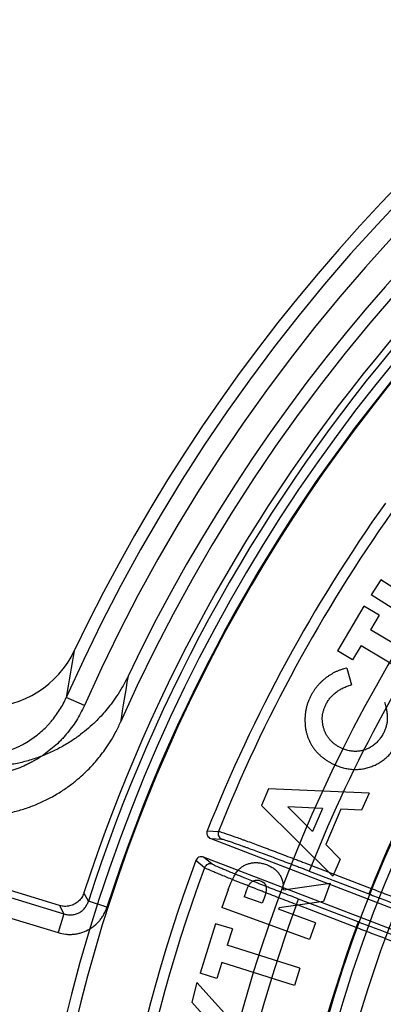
# Model space of a CAD drawing. Header units: millimetres. Extents: x 0 to 297, y 0 to 210.
# Tile 14 of 256: x 140.534 to 140.699, y 91.02 to 91.467. Entities that reach past the tile are written whole.
import ezdxf

# ---------------------------------------------------------------- set-up
doc = ezdxf.new("R2010")
doc.units = ezdxf.units.MM
doc.header["$LTSCALE"] = 16.335
doc.layers.get('0').update_dxf_attribs({"linetype": 'CONTINUOUS'})
doc.layers.add('01_GLOBAL', color=7, linetype='CONTINUOUS')
doc.layers.add('INTFCLR_144815', color=7, linetype='CONTINUOUS')

msp = doc.modelspace()

# ---------------------------------------------------------------- linework, layer by layer
at = {"color": 7, "linetype": 'Continuous'}
msp.add_circle((142.5788034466, 92.2083412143), 3.42, dxfattribs=at)
at = {"color": 9, "linetype": 'Continuous'}
msp.add_arc((142.5788034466, 92.2083412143), 3.3761688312, 182.9674534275, 267.0325465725, dxfattribs=at)
at = {"layer": '01_GLOBAL', "color": 7, "linetype": 'Continuous'}
msp.add_circle((142.5788034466, 92.2083412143), 3.465, dxfattribs=at)
at = {"layer": 'INTFCLR_144815', "color": 6, "linetype": 'Continuous'}
for p, q in [((140.6980814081, 91.2128785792), (140.6937453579, 91.20609545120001)), ((140.7339976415, 91.1899189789), (140.6980814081, 91.2128785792)), ((140.7296615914, 91.1831358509), (140.6937453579, 91.20609545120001)), ((140.6904347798, 91.20101046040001), (140.6783367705, 91.18072118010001)), ((140.6973209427, 91.19690623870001), (140.6904347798, 91.20101046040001)), ((140.6973209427, 91.19690623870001), (140.6933369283, 91.19021755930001)), ((140.7231569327, 91.1724354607), (140.6933369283, 91.19021755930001)), ((140.6891039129, 91.1831253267), (140.6852229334, 91.1766169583)), ((140.6891039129, 91.1831253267), (140.7189239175, 91.16534322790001)), ((140.6852229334, 91.1766169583), (140.6783367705, 91.18072118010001)), ((140.6825728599, 91.1728420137), (140.6847537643, 91.1652775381)), ((140.6808251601, 91.1362537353), (140.6793787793, 91.1369257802)), ((140.6755922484, 91.1297562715), (140.6772394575, 91.1289661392)), ((140.6471054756, 91.118064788), (140.6438169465, 91.11052607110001)), ((140.6927499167, 91.11602984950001), (140.6471054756, 91.118064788)), ((140.6927499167, 91.11602984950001), (140.6893755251, 91.108302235)), ((140.6438169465, 91.11052607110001), (140.6763072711, 91.0783963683)), ((140.6669826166, 91.09875433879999), (140.6558462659, 91.10982199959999)), ((140.6715247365, 91.1091436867), (140.6558462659, 91.10982199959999)), ((140.6715247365, 91.1091436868), (140.6669826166, 91.09875433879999)), ((140.6799907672, 91.108757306), (140.6730359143, 91.0928212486)), ((140.6893755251, 91.108302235), (140.6799907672, 91.108757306)), ((140.620798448, 91.0954782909), (140.7358070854, 91.05133061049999)), ((140.6796902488, 91.0861239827), (140.6730359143, 91.0928212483)), ((140.5521791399, 91.0651071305), (140.4857369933, 91.0854205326)), ((140.7325817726, 91.0429283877), (140.6175610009, 91.08708072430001)), ((140.6796902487, 91.0861239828), (140.6763072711, 91.0783963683)), ((140.628783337, 91.0722838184), (140.6258382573, 91.06422992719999)), ((140.6368114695, 91.07118478), (140.6360472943, 91.0690983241)), ((140.6538894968, 91.07224947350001), (140.6537656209, 91.0744038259)), ((140.6538894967, 91.07224947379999), (140.6750631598, 91.07519455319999)), ((140.6750631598, 91.07519455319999), (140.6720236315, 91.0669002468)), ((140.6442042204, 91.0661103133), (140.6360472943, 91.0690983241)), ((140.6450714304, 91.0684972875), (140.6442042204, 91.0661103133)), ((140.6720236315, 91.0669002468), (140.6518631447, 91.06410972)), ((140.6657041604, 91.049633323), (140.6258382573, 91.06422992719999)), ((140.6518631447, 91.06410972), (140.6516055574, 91.06340564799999)), ((140.6684861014, 91.05722355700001), (140.6516055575, 91.0634056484)), ((140.6230254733, 91.0568374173), (140.6159847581, 91.0343672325)), ((140.6306586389, 91.0544418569), (140.6230254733, 91.0568374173)), ((140.6306586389, 91.0544418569), (140.6283403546, 91.04703193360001)), ((140.6684861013, 91.0572235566), (140.6657041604, 91.049633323)), ((140.6613630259, 91.0366855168), (140.6283403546, 91.04703193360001)), ((140.6258761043, 91.039184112), (140.6236179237, 91.03197167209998)), ((140.6588987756, 91.028837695), (140.6258761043, 91.039184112)), ((140.6613630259, 91.0366855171), (140.6588987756, 91.028837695)), ((140.6236179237, 91.03197167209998), (140.6159847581, 91.0343672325)), ((140.6145440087, 91.0300979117), (140.6122514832, 91.0212197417)), ((140.6312013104, 91.0117233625), (140.6145440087, 91.0300979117)), ((140.6232590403, 91.0090186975), (140.6122514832, 91.0212197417))]:
    msp.add_line(p, q, dxfattribs=at)
at = {"layer": 'INTFCLR_144815', "color": 9, "linetype": 'Continuous'}
for p, q in [((140.5634629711, 91.1558908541), (140.5552398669, 91.15954795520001)), ((140.6192544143, 91.0989930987), (140.6243720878, 91.09876226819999)), ((140.6207984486, 91.0954782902), (140.6259085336, 91.09524170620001)), ((140.6180181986, 91.0822546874), (140.6140633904, 91.08550642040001)), ((140.6215140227, 91.083838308), (140.6175610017, 91.08708072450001)), ((140.4849080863, 91.0824595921), (140.5541750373, 91.06128256)), ((140.6665766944, 91.08327180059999), (140.6656092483, 91.0807515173)), ((140.6656092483, 91.0807515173), (140.692710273, 91.07034840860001)), ((140.6665766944, 91.08327180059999), (140.6936777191, 91.0728686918)), ((140.4823091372, 91.0739588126), (140.5515760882, 91.0527817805)), ((140.565239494, 91.06707046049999), (140.5632323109, 91.0708611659)), ((140.6936777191, 91.0728686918), (140.692710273, 91.07034840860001)), ((140.5737043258, 91.06435795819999), (140.5652391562, 91.0670706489)), ((140.6597435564, 91.06552222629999), (140.6607110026, 91.0680425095)), ((140.6878292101, 91.0576328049), (140.6607110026, 91.0680425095)), ((140.5521776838, 91.0651075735), (140.5541738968, 91.06128293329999)), ((140.686861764, 91.0551125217), (140.6597435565, 91.06552222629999)), ((140.5541750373, 91.0612825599), (140.5515760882, 91.0527817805)), ((140.6878292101, 91.0576328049), (140.686861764, 91.0551125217))]:
    msp.add_line(p, q, dxfattribs=at)
at = {"layer": 'INTFCLR_144815', "color": 6, "linetype": 'Continuous'}
for centre, radius, start, end in [((141.273551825, 90.84008959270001), 0.7917112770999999, 313.9937911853, 154.5150993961), ((141.273551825, 90.84008959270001), 0.7647112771, 312.9543589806, 154.5144414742), ((141.273551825, 90.84008959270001), 0.7590682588, 71.6563998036, 156.0440844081), ((141.273551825, 90.84008959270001), 0.7468663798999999, 70.9981667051, 162.0018332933), ((141.273551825, 90.84008959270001), 0.73941501, 108.7136429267, 257.7559644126), ((141.273551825, 90.84008959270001), 0.5949342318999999, 45.0000000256, 314.9999999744), ((141.273551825, 90.84008959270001), 0.5938695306, 44.999999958, 315.000000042), ((141.273551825, 90.84008959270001), 0.5930090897, 44.99999997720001, 315.0000000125), ((141.273551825, 90.84008959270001), 0.5750735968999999, 47.86578076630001, 312.1342192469), ((141.2739542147, 90.8392567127), 0.70434, 144.5520789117, 158.3604875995), ((140.5182375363, 91.2001014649), 0.0450126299, 270.0120030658, 334.5268850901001), ((140.6217644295, 91.09799941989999), 0.0026997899, 158.4017860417, 249.0354494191), ((141.2739542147, 90.8392567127), 0.70434, 159.5360679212, 203.3367082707), ((140.6165919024, 91.0845607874), 0.002699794, 68.9646268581, 159.4948121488)]:
    msp.add_arc(centre, radius, start, end, dxfattribs=at)
at = {"layer": 'INTFCLR_144815', "color": 9, "linetype": 'Continuous'}
for centre, radius, start, end in [((141.273551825, 90.84008959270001), 0.7861461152, 71.617857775, 156.0236179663), ((141.273551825, 90.84008959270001), 0.7771464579, 71.6178577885, 156.0236179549), ((141.273551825, 90.84008959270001), 0.743791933, 70.768222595, 162.2317774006), ((141.273551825, 90.84008959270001), 0.6197635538, 52.2436298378, 307.7563701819), ((141.273551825, 90.84008959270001), 0.7345008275, 125.9035433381, 247.5002459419), ((141.273551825, 90.84008959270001), 0.5837869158, 52.5411294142, 307.4588705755), ((141.2735517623, 90.84008963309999), 0.6625994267, 125.9035433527, 247.5002459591), ((141.2735518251, 90.84008959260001), 0.7349032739, 137.7076787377, 162.2317774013), ((141.273551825, 90.84008959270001), 0.6244004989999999, 128.484146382, 209.9999999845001), ((141.273551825, 90.84008959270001), 0.6107702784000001, 138.4596802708, 165.5403197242), ((141.2739542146, 90.8392567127), 0.6994998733, 144.6884762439, 158.2234804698), ((141.2739542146, 90.8392567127), 0.6545615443, 144.7941622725, 158.1121101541), ((141.2735518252, 90.8400895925), 0.6248520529, 144.8720266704, 158.1279733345), ((141.3195697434, 91.0393571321), 0.7737221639, 169.4710063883, 171.0634227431), ((141.3179732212, 91.03923030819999), 0.7461167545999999, 169.9734728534, 171.594447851), ((140.6268808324, 91.0977614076), 0.0027009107, 158.2505300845, 248.8994679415), ((141.2739542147, 90.8392567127), 0.6994998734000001, 159.6723536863, 203.1995351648), ((140.6205505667, 91.08131521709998), 0.0027009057, 69.1003707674, 159.645906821), ((141.2739542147, 90.8392567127), 0.6545615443, 159.7769988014, 203.0866188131), ((141.2735518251, 90.84008959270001), 0.6248520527, 159.8720266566, 203.1279733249), ((141.273551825, 90.84008959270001), 0.5799137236, 159.8664381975, 203.1335617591)]:
    msp.add_arc(centre, radius, start, end, dxfattribs=at)
at = {"layer": 'INTFCLR_144815', "color": 6, "linetype": 'Continuous'}
for points, knots in [([(140.6825728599, 91.1728420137), (140.6821365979, 91.1727319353), (140.6812666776, 91.17251243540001), (140.6799891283, 91.172106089), (140.6787402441, 91.1716446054), (140.6775278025, 91.171110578), (140.6763492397, 91.1705090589), (140.6752075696, 91.1698375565), (140.674097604, 91.1691040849), (140.6730163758, 91.16831813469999), (140.6719824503, 91.1674713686), (140.6710048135, 91.166577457), (140.670078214, 91.16564664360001), (140.6692140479, 91.16466560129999), (140.6683945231, 91.1636486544), (140.6676494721, 91.1625759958), (140.666949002, 91.161469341), (140.6665296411, 91.1607006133), (140.6663191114, 91.1603146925)], [0, 0, 0, 0, 0.0637545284, 0.1271285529, 0.1898908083, 0.252369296, 0.3147740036, 0.3773156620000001, 0.4399795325, 0.5032626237, 0.5666781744, 0.6292711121, 0.6909385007, 0.7527178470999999, 0.8144825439, 0.8759254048, 0.937711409, 1, 1, 1, 1]), ([(140.5832517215, 91.169132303), (140.5824516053, 91.1674537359), (140.5808290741, 91.16436365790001), (140.578231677, 91.1601844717), (140.5757254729, 91.1566718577), (140.5733395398, 91.1536949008), (140.5709460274, 91.1509945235), (140.5683324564, 91.1483217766), (140.5652489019, 91.14549339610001), (140.5615484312, 91.1424967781), (140.5571732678, 91.1394362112), (140.5522327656, 91.1365279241), (140.5469229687, 91.1339613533), (140.5414201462, 91.13183750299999), (140.5357657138, 91.1301717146), (140.5299959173, 91.12897370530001), (140.5241437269, 91.1282507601), (140.5202125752, 91.1280895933), (140.5182470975, 91.1280895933)], [0, 0, 0, 0, 0.0688065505, 0.1289884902, 0.1819446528, 0.2283773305, 0.2700928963, 0.3154186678, 0.3666412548, 0.4248355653, 0.4914858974, 0.564026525, 0.6367310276, 0.7094675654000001, 0.7820398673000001, 0.8546078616, 0.9272723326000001, 1, 1, 1, 1]), ([(140.6732567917, 91.1565281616), (140.67355143, 91.1570507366), (140.6741364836, 91.1580883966), (140.675216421, 91.1595089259), (140.6764323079, 91.16080902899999), (140.677807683, 91.16196961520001), (140.6793249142, 91.16300639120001), (140.680999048, 91.16389728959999), (140.6828125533, 91.1646779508), (140.6840970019, 91.16507468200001), (140.6847537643, 91.1652775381)], [0, 0, 0, 0, 0.1209075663, 0.2400821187, 0.3589485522, 0.4793823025, 0.6023770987, 0.7289638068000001, 0.8614141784, 1, 1, 1, 1]), ([(140.6663191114, 91.1603146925), (140.6660906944, 91.15985345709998), (140.6656367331, 91.1589367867), (140.6650515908, 91.1575279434), (140.6645693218, 91.1560957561), (140.66418284, 91.1546415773), (140.6638873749, 91.153165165), (140.6637051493, 91.15166662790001), (140.6635943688, 91.1501504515), (140.6636020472, 91.1486247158), (140.663682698, 91.14710770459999), (140.6638623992, 91.145621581), (140.6641388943, 91.14417677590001), (140.6644993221, 91.1427740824), (140.6649467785, 91.1414105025), (140.6654870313, 91.1400867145), (140.6661259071, 91.13880667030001), (140.6668457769, 91.13756843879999), (140.6676540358, 91.1363850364), (140.6685394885, 91.135254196), (140.6695163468, 91.1341879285), (140.6705683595, 91.1331741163), (140.6717110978, 91.132230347), (140.672919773, 91.13133150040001), (140.6742219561, 91.13050836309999), (140.675131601, 91.1300091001), (140.6755922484, 91.1297562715)], [0, 0, 0, 0, 0.0433085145, 0.0860723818, 0.1282708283, 0.1703963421, 0.2126277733, 0.2548729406, 0.2973645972, 0.3404804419, 0.3831825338, 0.4251590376, 0.4663528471, 0.5068971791, 0.5469628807, 0.5870408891, 0.6271131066, 0.6672684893, 0.7074873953, 0.7476268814, 0.7880364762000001, 0.8290927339, 0.8704804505, 0.9126823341, 0.9557820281, 1, 1, 1, 1]), ([(140.6793787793, 91.1369257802), (140.6789384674, 91.13716909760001), (140.6780738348, 91.1376468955), (140.6768853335, 91.13849975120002), (140.6758017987, 91.1394255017), (140.6748462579, 91.140455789), (140.6740002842, 91.14156845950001), (140.6732660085, 91.1427663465), (140.6726545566, 91.144057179), (140.6721623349, 91.1454204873), (140.6717942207, 91.1468227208), (140.6715695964, 91.1482349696), (140.6714803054, 91.14963837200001), (140.6715410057, 91.151037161), (140.6717499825, 91.1524295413), (140.6721030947, 91.1538132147), (140.6726048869, 91.15518943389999), (140.6730369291, 91.1560766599), (140.6732567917, 91.1565281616)], [0, 0, 0, 0, 0.065841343, 0.1292914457, 0.1912182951, 0.2522226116, 0.3129533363, 0.374031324, 0.435904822, 0.4997039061, 0.5636240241, 0.6255009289, 0.6867202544, 0.7475064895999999, 0.8085280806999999, 0.8708090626, 0.934255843, 1, 1, 1, 1]), ([(140.6997453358, 91.1574383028), (140.6998583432, 91.1570523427), (140.700078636, 91.1562999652), (140.7003778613, 91.15519200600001), (140.700603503, 91.15412399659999), (140.7008007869, 91.1531066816), (140.7009228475, 91.15213382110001), (140.7010187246, 91.1512123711), (140.7010382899, 91.15033470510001), (140.7010235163, 91.1492283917), (140.70084941, 91.14787626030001), (140.7004947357, 91.1462735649), (140.6999390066, 91.1446792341), (140.6994411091, 91.14365558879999), (140.6991872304, 91.14313363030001)], [0, 0, 0, 0, 0.08180034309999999, 0.1594588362, 0.2333335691, 0.3037802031, 0.3701372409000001, 0.4326959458, 0.4920982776, 0.5485763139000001, 0.6576061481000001, 0.7686073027, 0.8820124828, 1, 1, 1, 1]), ([(140.5140645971, 91.1055081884), (140.5159635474, 91.1055081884), (140.5197633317, 91.1056586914), (140.5254291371, 91.1063349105), (140.5310283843, 91.10745845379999), (140.5365213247, 91.1090223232), (140.5418706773, 91.1110152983), (140.5470442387, 91.11342447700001), (140.5519579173, 91.1162054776), (140.5564030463, 91.119200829), (140.5602415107, 91.1222100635), (140.5634480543, 91.12506868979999), (140.5661397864, 91.1277522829), (140.5684684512, 91.1303159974), (140.570660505, 91.1329638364), (140.5728905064, 91.13593849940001), (140.5752359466, 91.1394529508), (140.5776448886, 91.1435999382), (140.5791393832, 91.14664991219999), (140.5798711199, 91.14829682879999)], [0, 0, 0, 0, 0.0686391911, 0.1372843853, 0.2060439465, 0.2748440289, 0.3435056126, 0.412168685, 0.4809133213, 0.5473740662, 0.6057245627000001, 0.657080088, 0.7025579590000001, 0.7430497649, 0.7822234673, 0.8267666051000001, 0.8773716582, 0.9348594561, 1, 1, 1, 1]), ([(140.6991872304, 91.14313363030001), (140.6988525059, 91.1425433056), (140.6981935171, 91.14138110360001), (140.6969676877, 91.1398191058), (140.6955826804, 91.1384453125), (140.6942903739, 91.1374734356), (140.6931985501, 91.1368005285), (140.6923580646, 91.13635865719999), (140.6915014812, 91.1359792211), (140.6906240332, 91.1356732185), (140.6897330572, 91.13541962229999), (140.6888258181, 91.1352340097), (140.6879000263, 91.1351007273), (140.6866435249, 91.1350237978), (140.6850488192, 91.1350896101), (140.6831374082, 91.13542866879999), (140.6817350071, 91.1358737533), (140.6809746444, 91.1361893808), (140.6808251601, 91.1362537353)], [0, 0, 0, 0, 0.0938605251, 0.1847879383, 0.2739026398, 0.3633094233, 0.4079653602, 0.4513963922, 0.4946934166, 0.5375602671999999, 0.5799666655, 0.6228701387, 0.6656893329, 0.7093709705, 0.7970267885, 0.8859633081, 0.9774572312, 1, 1, 1, 1]), ([(140.6772394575, 91.1289661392), (140.6774193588, 91.12888415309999), (140.6783058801, 91.1284903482), (140.6799232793, 91.12788914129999), (140.6821069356, 91.12731429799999), (140.6842859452, 91.1269524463), (140.6864563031, 91.1268351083), (140.6886235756, 91.1269359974), (140.6907809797, 91.1272756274), (140.6929155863, 91.1278325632), (140.6949811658, 91.1286003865), (140.6969461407, 91.12956574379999), (140.6987821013, 91.1307332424), (140.7004991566, 91.1320857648), (140.7020857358, 91.13363519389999), (140.7035505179, 91.1353723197), (140.7048978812, 91.137300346), (140.7056707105, 91.13869567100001), (140.706064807, 91.13940720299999)], [0, 0, 0, 0, 0.0174242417, 0.08549509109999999, 0.1517474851, 0.2161399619, 0.2797947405, 0.3429196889, 0.4069838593, 0.4718884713, 0.5370073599, 0.6008482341, 0.6644500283, 0.728379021, 0.7931222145, 0.8595165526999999, 0.92836187, 1, 1, 1, 1]), ([(140.628783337, 91.0722838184), (140.6289809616, 91.0728143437), (140.6293609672, 91.0738344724), (140.6299531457, 91.0752905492), (140.6305458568, 91.0766123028), (140.6311257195, 91.0778058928), (140.6316986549, 91.0788650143), (140.6322666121, 91.0797877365), (140.6328209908, 91.0805856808), (140.6333885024, 91.0812571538), (140.6339693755, 91.0818394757), (140.6345802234, 91.08235399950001), (140.6352262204, 91.0828185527), (140.6359039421, 91.08323460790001), (140.6366240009, 91.08358242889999), (140.6373707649, 91.08389984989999), (140.6381648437, 91.0841407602), (140.6389827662, 91.08434979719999), (140.6398263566, 91.0844978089), (140.6406879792, 91.0845712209), (140.6415603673, 91.0845921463), (140.6424437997, 91.084535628), (140.6433394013, 91.0844260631), (140.6442487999, 91.0842443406), (140.6451687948, 91.08399484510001), (140.6457766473, 91.0837843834), (140.6460846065, 91.0836777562)], [0, 0, 0, 0, 0.0712033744, 0.1369145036, 0.1976608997, 0.2533641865, 0.3037839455, 0.3490393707, 0.3895890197, 0.42586273, 0.4594621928, 0.4929244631, 0.526192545, 0.5594684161, 0.5927929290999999, 0.6266861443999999, 0.6614102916, 0.6970315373, 0.7328360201, 0.7689791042, 0.8057037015, 0.8424847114, 0.8802135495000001, 0.9191126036, 0.9590196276, 1, 1, 1, 1]), ([(140.6460846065, 91.0836777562), (140.6464042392, 91.0835565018), (140.6470327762, 91.0833180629), (140.6479243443, 91.0828874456), (140.6487495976, 91.08241117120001), (140.6495254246, 91.08190789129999), (140.6502235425, 91.0813369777), (140.6508728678, 91.08073550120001), (140.6514622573, 91.08009093), (140.6519763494, 91.07939062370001), (140.6524312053, 91.0786516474), (140.6528305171, 91.0778721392), (140.6531686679, 91.07704613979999), (140.6534257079, 91.076168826), (140.653641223, 91.0752872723), (140.6537302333, 91.07469174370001), (140.6537656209, 91.0744038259)], [0, 0, 0, 0, 0.08042565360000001, 0.1581518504, 0.2326746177, 0.3045981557, 0.3754988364, 0.4446009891, 0.5127910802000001, 0.5806877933, 0.6487313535, 0.7168115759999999, 0.7866062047, 0.8584129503, 0.9317698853, 1, 1, 1, 1]), ([(140.6368114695, 91.07118478), (140.6369881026, 91.071649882), (140.6373112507, 91.07250078), (140.6378025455, 91.0736419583), (140.6382658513, 91.0745264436), (140.6387196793, 91.0751820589), (140.6391825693, 91.0756668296), (140.6396766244, 91.0760386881), (140.6402173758, 91.076328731), (140.640801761, 91.0765220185), (140.6414114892, 91.07663597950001), (140.6420401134, 91.0766533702), (140.6426819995, 91.0765687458), (140.6430983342, 91.076432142), (140.6433112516, 91.0763622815)], [0, 0, 0, 0, 0.1571415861, 0.2874884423, 0.3922534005, 0.4720204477, 0.5385160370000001, 0.6030657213, 0.6665622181, 0.7314591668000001, 0.7967140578, 0.8618310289, 0.9293390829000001, 1, 1, 1, 1]), ([(140.6433112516, 91.0763622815), (140.6436466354, 91.07622032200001), (140.6442766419, 91.07595365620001), (140.6450844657, 91.0753806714), (140.6456516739, 91.0746626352), (140.6459422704, 91.0739732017), (140.6460557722, 91.0733666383), (140.6460745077, 91.0728446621), (140.6460503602, 91.0722640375), (140.6459577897, 91.07162504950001), (140.645819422, 91.0709288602), (140.6456282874, 91.07016928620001), (140.6453814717, 91.06934894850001), (140.6451773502, 91.0687882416), (140.6450714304, 91.0684972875)], [0, 0, 0, 0, 0.1175050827, 0.2207290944, 0.3162083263, 0.4094804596, 0.4593646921, 0.5149275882, 0.5778814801, 0.6469456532, 0.7233095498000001, 0.8072050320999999, 0.8999575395, 1, 1, 1, 1]), ([(140.5632323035, 91.07086126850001), (140.5631122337, 91.0704916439), (140.5628258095, 91.0697694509), (140.5622612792, 91.0687526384), (140.5615716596, 91.0678212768), (140.560768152, 91.0669895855), (140.5598667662, 91.0662698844), (140.5588815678, 91.06567419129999), (140.5578278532, 91.0652154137), (140.5567253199, 91.0648967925), (140.5555911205, 91.064721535), (140.5544430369, 91.0646944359), (140.5532969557, 91.06481603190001), (140.5525478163, 91.0649943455), (140.5521791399, 91.0651071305)], [0, 0, 0, 0, 0.0844091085, 0.1681943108, 0.2519227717, 0.3353801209, 0.4186609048, 0.5017549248, 0.5847037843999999, 0.6675487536, 0.7503371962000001, 0.8332810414, 0.9162631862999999, 1, 1, 1, 1]), ([(140.6936777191, 91.0728686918), (140.6948669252, 91.0724109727), (140.6972456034, 91.0714932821), (140.7008001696, 91.0701162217), (140.704317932, 91.0687477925), (140.7077476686, 91.06740793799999), (140.7110519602, 91.06611069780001), (140.714209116, 91.0648649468), (140.7172130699, 91.06367345), (140.7200483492, 91.0625423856), (140.7226849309, 91.0614836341), (140.7251038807, 91.0605045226), (140.7272921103, 91.0596110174), (140.7292420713, 91.0588058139), (140.7309380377, 91.0580972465), (140.7323623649, 91.05748726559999), (140.733513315, 91.0569918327), (140.7344764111, 91.0565319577), (140.7350957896, 91.0562848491), (140.7353602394, 91.05607511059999)], [0, 0, 0, 0, 0.085049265, 0.17016907, 0.2544288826, 0.3369797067, 0.4159327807, 0.4913591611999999, 0.5635131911, 0.6316257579, 0.6951004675, 0.7531483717, 0.8058019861, 0.8528569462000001, 0.8939622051, 0.9284633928, 0.9563192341, 0.9774719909, 1, 1, 1, 1]), ([(140.7290750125, 91.03970153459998), (140.7287225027, 91.0397234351), (140.7280617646, 91.03997009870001), (140.7269791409, 91.0402912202), (140.7257281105, 91.04071708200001), (140.7242034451, 91.041238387), (140.7224177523, 91.0418662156), (140.7203795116, 91.04259194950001), (140.7181015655, 91.0434129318), (140.7156083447, 91.04431996), (140.7129213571, 91.0453056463), (140.7100573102, 91.0463633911), (140.7070284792, 91.0474886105), (140.7038588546, 91.0486724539), (140.7005827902, 91.04990243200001), (140.6972271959, 91.05116841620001), (140.6938166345, 91.0524605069), (140.6903538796, 91.053777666), (140.6880323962, 91.0546643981), (140.6868617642, 91.0551125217)], [0, 0, 0, 0, 0.023573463, 0.046176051, 0.07570244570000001, 0.1116427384, 0.1537714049, 0.2020217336, 0.2560558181, 0.3153827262, 0.37910088, 0.4470834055, 0.5191622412, 0.5947582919, 0.6729127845, 0.7527245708, 0.8341351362, 0.9163375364, 1, 1, 1, 1])]:
    msp.add_open_spline(points, degree=3, knots=knots, dxfattribs=at)
at = {"layer": 'INTFCLR_144815', "color": 9, "linetype": 'Continuous'}
for points, knots in [([(140.5141158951, 91.1328115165), (140.515203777, 91.13281156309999), (140.5173806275, 91.13289072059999), (140.5216918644, 91.1333621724), (140.5269823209, 91.13452963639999), (140.5315391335, 91.1362511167), (140.5344542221, 91.1376629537), (140.5363696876, 91.1386778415), (140.5396060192, 91.14062364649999), (140.5430541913, 91.1432399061), (140.5458003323, 91.1458332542), (140.5472939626, 91.1474049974), (140.5494385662, 91.1498317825), (140.5523245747, 91.15375643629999), (140.5543624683, 91.1575747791), (140.5552398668, 91.15954795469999)], [0, 0, 0, 0, 0.0629523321, 0.125914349, 0.2507892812, 0.3753151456, 0.4067215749, 0.4381986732, 0.5007235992, 0.6250883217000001, 0.6876526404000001, 0.7191419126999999, 0.7505277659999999, 0.8750390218, 1, 1, 1, 1]), ([(140.5634629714, 91.1558908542), (140.5623999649, 91.1535008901), (140.5599551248, 91.14893287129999), (140.5565166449, 91.1442519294), (140.5539312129, 91.14132611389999), (140.5521279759, 91.1394290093), (140.5488271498, 91.1363153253), (140.5447162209, 91.13319734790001), (140.5408306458, 91.13085958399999), (140.5385191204, 91.1296350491), (140.5350005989, 91.1279320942), (140.5295685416, 91.12588428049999), (140.5232365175, 91.1244810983), (140.51803063, 91.1239114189), (140.5154237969, 91.1238170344), (140.514115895, 91.1238169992)], [0, 0, 0, 0, 0.1250000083, 0.2500000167, 0.2812500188, 0.3125000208, 0.375000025, 0.5000000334, 0.5625000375, 0.5937500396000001, 0.6250000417, 0.75000005, 0.8750000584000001, 0.9375000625, 1, 1, 1, 1]), ([(140.6243720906, 91.0987622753), (140.624790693, 91.0987356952), (140.6255757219, 91.09842963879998), (140.6266027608, 91.0981222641), (140.6274958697, 91.0978178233), (140.6293520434, 91.09718499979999), (140.6317953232, 91.0963167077), (140.6344203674, 91.0953685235), (140.6361784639, 91.0947278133), (140.6391989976, 91.0936217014), (140.6423340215, 91.0924597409), (140.6455828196, 91.0912466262), (140.6479546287, 91.09035816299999), (140.6523008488, 91.0887228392), (140.6567152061, 91.0870474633), (140.6605819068, 91.0855714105), (140.6632424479, 91.0845534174), (140.6652416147, 91.08378566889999), (140.6665766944, 91.08327180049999)], [0, 0, 0, 0, 0.0279837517, 0.0550480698, 0.07189043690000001, 0.090867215, 0.1859174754, 0.2448498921, 0.2770813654, 0.3107561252, 0.4594552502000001, 0.5001404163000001, 0.5421209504, 0.6284306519, 0.8099494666, 0.8571262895, 0.9045587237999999, 1, 1, 1, 1]), ([(140.6259085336, 91.09524170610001), (140.6263027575, 91.095223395), (140.6270433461, 91.09493694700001), (140.6282650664, 91.0945745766), (140.6303732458, 91.0938500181), (140.6328965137, 91.09296967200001), (140.6353660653, 91.0920817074), (140.6370199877, 91.0914829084), (140.6398613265, 91.0904482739), (140.6428102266, 91.0893610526), (140.6458658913, 91.08822514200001), (140.6480966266, 91.0873930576), (140.6521841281, 91.08586099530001), (140.6563356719, 91.0842912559), (140.6599719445, 91.0829076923), (140.6624738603, 91.0819532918), (140.6643538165, 91.0812334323), (140.6656092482, 91.0807515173)], [0, 0, 0, 0, 0.0280078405, 0.0550821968, 0.0909014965, 0.1859534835, 0.2448866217, 0.2771174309, 0.3107902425, 0.4594848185, 0.5001681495, 0.5421467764, 0.6284528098, 0.8099611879, 0.8571348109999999, 0.9045644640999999, 1, 1, 1, 1]), ([(140.6597435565, 91.06552222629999), (140.657103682, 91.0665332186), (140.6531777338, 91.0680435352), (140.6486202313, 91.0698094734), (140.6460740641, 91.07079978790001), (140.6424655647, 91.07220703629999), (140.6384121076, 91.0737982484), (140.634473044, 91.07535919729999), (140.6323879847, 91.0761901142), (140.6296545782, 91.07728379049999), (140.627064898, 91.07832990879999), (140.624622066, 91.0793326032), (140.6232969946, 91.0798830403), (140.6214678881, 91.0806360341), (140.619648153, 91.08148735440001), (140.6183509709, 91.0819908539), (140.6180181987, 91.08225468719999)], [0, 0, 0, 0, 0.1886056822, 0.2806510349, 0.3261033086, 0.3708818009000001, 0.5390686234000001, 0.6166387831, 0.6535769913, 0.6888224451, 0.8130659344, 0.8399309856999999, 0.8649890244, 0.9088292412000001, 0.9716661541, 1, 1, 1, 1]), ([(140.6607110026, 91.0680425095), (140.6582302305, 91.0689947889), (140.6545410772, 91.0704178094), (140.6502587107, 91.0720822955), (140.6478663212, 91.07301589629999), (140.6444757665, 91.0743426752), (140.6406672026, 91.07584301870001), (140.6369665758, 91.0773159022), (140.6350077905, 91.07810013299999), (140.632439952, 91.07913252), (140.6300074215, 91.0801206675), (140.627713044, 91.08106825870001), (140.6264685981, 91.081588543), (140.6247500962, 91.08230005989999), (140.6230438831, 91.0831077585), (140.621822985, 91.0835849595), (140.6215140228, 91.083838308)], [0, 0, 0, 0, 0.1885945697, 0.2806336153, 0.3260840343, 0.3708606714, 0.5390402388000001, 0.6166068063, 0.653543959, 0.6887896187, 0.8130312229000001, 0.8398966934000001, 0.8649552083, 0.908795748, 0.9716424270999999, 1, 1, 1, 1]), ([(140.5541750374, 91.0612825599), (140.5547354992, 91.0610969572), (140.5558874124, 91.0608339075), (140.5576501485, 91.0607846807), (140.5593726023, 91.0610876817), (140.560993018, 91.0617334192), (140.562443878, 91.0626968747), (140.5636739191, 91.0639415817), (140.5646341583, 91.06541398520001), (140.5650730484, 91.0665078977), (140.565239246, 91.06707062)], [0, 0, 0, 0, 0.1269209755, 0.252138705, 0.3767078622, 0.5002605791, 0.6245030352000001, 0.7484491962, 0.8738620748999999, 1, 1, 1, 1]), ([(140.692710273, 91.07034840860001), (140.6938189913, 91.06992281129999), (140.6960285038, 91.0690728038), (140.6993222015, 91.0678001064), (140.702568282, 91.0665401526), (140.7057425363, 91.0653023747), (140.7088213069, 91.06409598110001), (140.7117825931, 91.0629295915), (140.7146059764, 91.0618112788), (140.7172719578, 91.0607487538), (140.719761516, 91.059749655), (140.7220566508, 91.05882112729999), (140.7241409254, 91.0579700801), (140.7259995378, 91.0572019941), (140.7276206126, 91.05652367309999), (140.7289894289, 91.05593601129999), (140.7301051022, 91.05545492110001), (140.731037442, 91.0550058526), (140.731639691, 91.0547658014), (140.73189048, 91.05455904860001)], [0, 0, 0, 0, 0.0843226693, 0.1680898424, 0.2507128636, 0.3315559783, 0.4099994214, 0.48549681, 0.55753727, 0.6256198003, 0.6892684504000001, 0.7480054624, 0.8014118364, 0.8491164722, 0.8908026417, 0.9261630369, 0.9549373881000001, 0.9769222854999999, 1, 1, 1, 1]), ([(140.5515760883, 91.05278178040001), (140.552690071, 91.0524413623), (140.5543975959, 91.05209345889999), (140.5567213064, 91.0519644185), (140.5584426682, 91.0520363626), (140.5601516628, 91.05227340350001), (140.5624218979, 91.052821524), (140.5645482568, 91.0536824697), (140.5665487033, 91.054857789), (140.5684238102, 91.0562282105), (140.5700568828, 91.05783499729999), (140.5714646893, 91.0596983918), (140.5726657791, 91.06166195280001), (140.5733486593, 91.06324888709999), (140.5737043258, 91.06435795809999)], [0, 0, 0, 0, 0.1249999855, 0.1874999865, 0.2499999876, 0.3124999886, 0.3749999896, 0.4999999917, 0.5624999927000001, 0.6249999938, 0.7499999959, 0.8124999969, 0.8749999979, 1, 1, 1, 1]), ([(140.7275109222, 91.04314991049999), (140.7271855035, 91.0431641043), (140.726576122, 91.04338927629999), (140.7255811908, 91.04367991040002), (140.7244291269, 91.0440693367), (140.7230180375, 91.0445487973), (140.7213588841, 91.04512965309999), (140.7194629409, 91.0458028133), (140.7173436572, 91.04656536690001), (140.7150159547, 91.04741139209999), (140.7124968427, 91.0483349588), (140.70980439, 91.0493293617), (140.7069574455, 91.0503876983), (140.7039753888, 91.0515027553), (140.7008793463, 91.05266666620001), (140.6976926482, 91.0538706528), (140.6944397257, 91.05510546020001), (140.6911443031, 91.0563621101), (140.6889364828, 91.057207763), (140.6878292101, 91.057632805)], [0, 0, 0, 0, 0.0231275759, 0.0451535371, 0.0739556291, 0.1093267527, 0.1510233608, 0.198750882, 0.2521830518, 0.3109402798, 0.3746024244, 0.4426883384, 0.5147332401, 0.5902585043, 0.6687402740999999, 0.7495811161, 0.8321331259, 0.9157872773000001, 1, 1, 1, 1])]:
    msp.add_open_spline(points, degree=3, knots=knots, dxfattribs=at)

doc.saveas('drawing.dxf')
